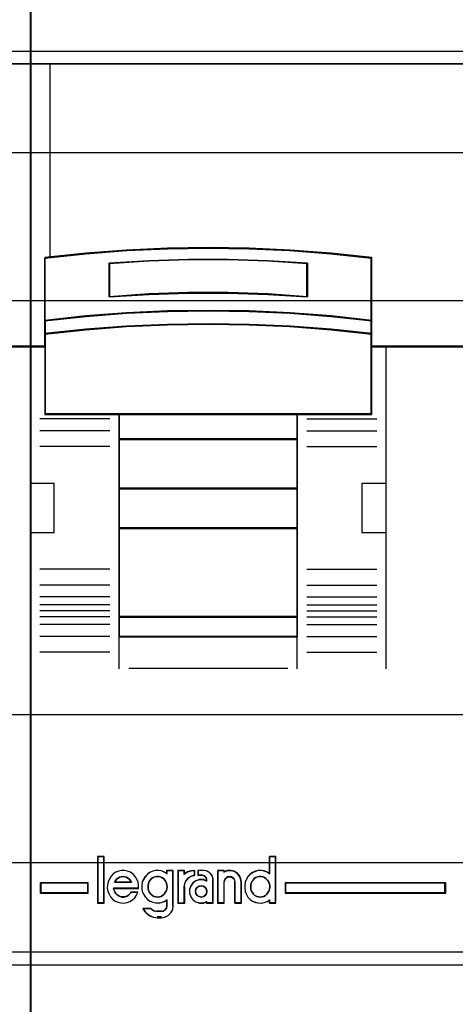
# Model space of a CAD drawing. Extents: x -558982 to 5119495, y -5290134 to 121759.
# Tile 9 of 256: x -478708 to -478487, y -26345 to -25847. Entities that reach past the tile are written whole.
import ezdxf

# ---------------------------------------------------------------- set-up
doc = ezdxf.new("R2010")
doc.units = 0
doc.header["$MEASUREMENT"] = 0
doc.layers.get('0').update_dxf_attribs({"color": 252})
for name, color, linetype in [('30', 7, 'Continuous'), ('45', 8, 'Continuous'), ('50', 7, 'Continuous')]:
    doc.layers.add(name, color=color, linetype=linetype)

# ---------------------------------------------------------------- blocks, each defined once
blk = doc.blocks.new('*U1067')
at = {"layer": '50', "color": 7}
blk.add_lwpolyline([(61.983887, -637.345466), (386.017439, -637.345466), (386.017439, -683.650775), (61.983887, -683.650775), (61.983887, -637.345466)], dxfattribs=at)
blk = doc.blocks.new('*U1068')
at = {"layer": '30', "color": 7}
blk.add_lwpolyline([(51.981526, -642.474906), (396.088727, -642.474906), (396.088727, -678.452483), (51.981526, -678.452483), (51.981526, -642.474906)], close=True, dxfattribs=at)
for points in [[(51.981526, -642.474906), (396.088727, -642.474906), (396.088727, -678.452483), (51.981526, -678.452483), (51.981526, -642.474906)], [(51.981526, -649.971779), (396.088727, -649.971779), (396.088727, -670.95561), (51.981526, -670.95561), (51.981526, -649.971779)]]:
    blk.add_lwpolyline(points, dxfattribs=at)
blk = doc.blocks.new('*U1069')
at = {"layer": '45', "color": 7}
for points in [[(98.02738, -618.991234), (61.975934, -618.991234), (61.975934, -701.994414), (98.02738, -701.994414), (98.02738, -618.991234)], [(98.011474, -619.007123), (61.99184, -619.007123), (61.99184, -701.978525), (98.011474, -701.978525), (98.011474, -619.007123)], [(96.982872, -637.994259), (96.982872, -652.318028), (98.02738, -652.318028), (98.02738, -637.994259), (96.982872, -637.994259)]]:
    blk.add_lwpolyline(points, close=True, dxfattribs=at)
at = {"layer": '45', "color": 139}
blk.add_lwpolyline([(98.02738, -618.991234), (61.975934, -618.991234), (61.975934, -701.994414), (98.02738, -701.994414), (98.02738, -618.991234)], close=True, dxfattribs=at)
for points in [[(61.975934, -637.994259), (98.02738, -637.994259)], [(98.02738, -652.283602), (79.236833, -652.283602)], [(61.975934, -682.972852), (98.02738, -682.972852)]]:
    blk.add_lwpolyline(points, dxfattribs=at)
at = {"layer": '45', "color": 140}
for points in [[(96.982872, -637.994259), (96.982872, -652.318028), (98.02738, -652.318028), (98.02738, -637.994259), (96.982872, -637.994259)], [(97.001429, -638.010148), (97.001429, -652.302139), (98.011474, -652.302139), (98.011474, -638.010148), (97.001429, -638.010148)]]:
    blk.add_lwpolyline(points, close=True, dxfattribs=at)
blk = doc.blocks.new('*U1070')
at = {"layer": '45', "color": 7}
for points in [[(134.025806, -618.991234), (97.97436, -618.991234), (97.97436, -701.994414), (134.025806, -701.994414), (134.025806, -618.991234)], [(133.018412, -637.994259), (97.97436, -637.994259), (97.97436, -652.318028), (98.724201, -652.318028), (98.724201, -651.683989), (98.724201, -651.000329), (98.724201, -647.824621), (100.786264, -647.604085), (102.848328, -647.449711), (104.915905, -647.355983), (106.988995, -647.322903), (109.056573, -647.355983), (111.118636, -647.449711), (113.191727, -647.604085), (115.25379, -647.824621), (115.25379, -651.000329), (115.25379, -651.683989), (115.25379, -652.318028), (115.992604, -652.318028), (133.018412, -652.318028), (133.018412, -637.994259)], [(109.068339, -650.532433), (111.132671, -650.621303), (113.208042, -650.782379), (115.272373, -651.004552), (115.272373, -647.805254), (113.208042, -647.583081), (111.132671, -647.427559), (109.068339, -647.333136), (106.998488, -647.29981), (104.923117, -647.333136), (102.853266, -647.427559), (100.788934, -647.583081), (98.724603, -647.805254), (98.724603, -651.004552), (100.788934, -650.782379), (102.853266, -650.621303), (104.923117, -650.532433), (106.998488, -650.504662), (109.068339, -650.532433)], [(112.0169, -648.091183), (112.0169, -649.783761), (110.010686, -649.666066), (107.998944, -649.61002), (105.998256, -649.61002), (103.986515, -649.666066), (101.974774, -649.783761), (101.974774, -648.091183), (103.986515, -647.967883), (105.998256, -647.906233), (107.998944, -647.906233), (110.010686, -647.967883), (112.0169, -648.091183)], [(107.998944, -649.61002), (110.010686, -649.666066), (112.0169, -649.783761), (112.0169, -648.091183), (110.010686, -647.967883), (107.998944, -647.906233), (105.998256, -647.906233), (103.986515, -647.967883), (101.974774, -648.091183), (101.974774, -649.783761), (103.986515, -649.666066), (105.998256, -649.61002), (107.998944, -649.61002)], [(107.995767, -649.597072), (110.001135, -649.652169), (112.000994, -649.767873), (112.000994, -648.103942), (110.001135, -647.982728), (107.995767, -647.922122), (106.001417, -647.922122), (103.996048, -647.982728), (101.99068, -648.103942), (101.99068, -649.767873), (103.996048, -649.652169), (106.001417, -649.597072), (107.995767, -649.597072)], [(111.132671, -651.300574), (113.208042, -651.458918), (115.272373, -651.685123), (115.272373, -650.983887), (113.208042, -650.757681), (111.132671, -650.593683), (109.068339, -650.503201), (106.998488, -650.474925), (104.923117, -650.503201), (102.853266, -650.593683), (100.788934, -650.757681), (98.724603, -650.983887), (98.724603, -651.685123), (100.788934, -651.458918), (102.853266, -651.300574), (104.923117, -651.204437), (106.998488, -651.170506), (109.068339, -651.204437), (111.132671, -651.300574)], [(111.124723, -651.294783), (113.196104, -651.448969), (115.256467, -651.669234), (115.256467, -650.986411), (113.196104, -650.766146), (111.124723, -650.606453), (109.06436, -650.518347), (106.998488, -650.490814), (104.927107, -650.518347), (102.861235, -650.606453), (100.800872, -650.766146), (98.740509, -650.986411), (98.740509, -651.669234), (100.800872, -651.448969), (102.861235, -651.294783), (104.927107, -651.20117), (106.998488, -651.16813), (109.06436, -651.20117), (111.124723, -651.294783)], [(98.724603, -652.291901), (98.724603, -655.744716), (102.477933, -655.744716), (111.508004, -655.744716), (115.272373, -655.744716), (115.272373, -652.291901), (115.272373, -651.654543), (113.208042, -651.432854), (111.132671, -651.277671), (109.068339, -651.183453), (106.998488, -651.1502), (104.923117, -651.183453), (102.853266, -651.277671), (100.788934, -651.432854), (98.724603, -651.654543), (98.724603, -652.291901)], [(98.740509, -652.299893), (98.740509, -655.728827), (102.486624, -655.728827), (111.499335, -655.728827), (115.256467, -655.728827), (115.256467, -652.299893), (115.256467, -651.666944), (113.196104, -651.446788), (111.124723, -651.292678), (109.06436, -651.199112), (106.998488, -651.166088), (104.927107, -651.199112), (102.861235, -651.292678), (100.800872, -651.446788), (98.740509, -651.666944), (98.740509, -652.299893)], [(111.515854, -655.71029), (102.470518, -655.71029), (102.470518, -657.021117), (111.515854, -657.021117), (111.515854, -655.71029)], [(111.499948, -655.726179), (102.486424, -655.726179), (102.486424, -657.005229), (111.499948, -657.005229), (111.499948, -655.726179)], [(111.515854, -656.986692), (102.470518, -656.986692), (102.470518, -659.513014), (111.515854, -659.513014), (111.515854, -656.986692)], [(111.499948, -657.00258), (102.486424, -657.00258), (102.486424, -659.497125), (111.499948, -659.497125), (111.499948, -657.00258)], [(111.515854, -659.47594), (102.470518, -659.47594), (102.470518, -661.520301), (111.515854, -661.520301), (111.515854, -659.47594)], [(111.499948, -659.494477), (102.486424, -659.494477), (102.486424, -661.504412), (111.499948, -661.504412), (111.499948, -659.494477)], [(111.515854, -661.485875), (102.470518, -661.485875), (102.470518, -666.014188), (111.515854, -666.014188), (111.515854, -661.485875)], [(111.499948, -661.501764), (102.486424, -661.501764), (102.486424, -665.998299), (111.499948, -665.998299), (111.499948, -661.501764)], [(111.515854, -665.977114), (102.470518, -665.977114), (102.470518, -667.009887), (111.515854, -667.009887), (111.515854, -665.977114)], [(111.499948, -665.995651), (102.486424, -665.995651), (102.486424, -666.99135), (111.499948, -666.99135), (111.499948, -665.995651)], [(100.914359, -680.004291), (100.914359, -679.469368), (98.504567, -679.469368), (98.504567, -680.004291), (100.914359, -680.004291)], [(110.879606, -679.469368), (110.879606, -680.004291), (119.012986, -680.004291), (119.012986, -679.469368), (110.879606, -679.469368)]]:
    blk.add_lwpolyline(points, close=True, dxfattribs=at)
at = {"layer": '45', "color": 139}
for points in [[(134.025806, -618.991234), (97.97436, -618.991234), (97.97436, -701.994414), (134.025806, -701.994414), (134.025806, -618.991234)], [(133.002506, -638.010148), (97.992917, -638.010148), (97.992917, -652.302139), (98.742021, -652.302139), (98.742021, -651.669506), (98.742021, -650.987364), (98.742021, -647.818701), (100.802056, -647.598655), (102.862092, -647.444622), (104.927636, -647.351103), (106.998687, -647.318096), (109.064231, -647.351103), (111.124267, -647.444622), (113.195319, -647.598655), (115.255354, -647.818701), (115.255354, -650.987364), (115.255354, -651.669506), (115.255354, -652.302139), (115.993442, -652.302139), (133.002506, -652.302139), (133.002506, -638.010148)], [(98.740509, -652.299893), (98.740509, -655.728827), (102.486624, -655.728827), (111.499335, -655.728827), (115.256467, -655.728827), (115.256467, -652.299893), (115.256467, -651.666944), (113.196104, -651.446788), (111.124723, -651.292678), (109.06436, -651.199112), (106.998488, -651.166088), (104.927107, -651.199112), (102.861235, -651.292678), (100.800872, -651.446788), (98.740509, -651.666944), (98.740509, -652.299893)], [(111.513203, -661.483227), (102.467867, -661.483227), (102.467867, -666.016836), (111.513203, -666.016836), (111.513203, -661.483227)], [(111.494646, -661.501764), (102.486424, -661.501764), (102.486424, -665.998299), (111.494646, -665.998299), (111.494646, -661.501764)], [(101.712321, -678.161188), (101.40215, -678.161188), (101.40215, -680.483604), (101.712321, -680.483604), (101.712321, -678.161188)], [(104.421477, -680.192309), (104.512835, -680.186622), (104.604194, -680.163874), (104.678423, -680.112691), (104.752652, -680.044447), (104.815461, -679.970517), (104.866851, -679.890899), (104.88969, -679.79422), (104.90682, -679.691854), (104.8954, -679.595176), (104.883981, -679.504184), (104.838301, -679.413192), (104.786912, -679.333575), (104.729813, -679.259644), (104.638454, -679.208461), (104.564225, -679.168652), (104.467156, -679.151591), (104.375797, -679.151591), (104.284438, -679.168652), (104.19879, -679.208461), (104.12456, -679.259644), (104.056041, -679.333575), (103.998942, -679.413192), (103.964683, -679.504184), (103.941843, -679.595176), (103.941843, -679.691854), (103.947553, -679.79422), (103.981812, -679.890899), (104.021782, -679.970517), (104.090301, -680.044447), (104.16453, -680.112691), (104.244469, -680.163874), (104.335828, -680.186622), (104.421477, -680.192309)], [(109.625869, -680.192309), (109.711518, -680.186622), (109.802877, -680.163874), (109.888526, -680.112691), (109.951335, -680.044447), (110.014144, -679.970517), (110.065533, -679.890899), (110.088373, -679.79422), (110.105503, -679.691854), (110.105503, -679.595176), (110.071243, -679.504184), (110.048404, -679.413192), (109.985595, -679.333575), (109.911366, -679.259644), (109.842846, -679.208461), (109.768617, -679.168652), (109.677259, -679.151591), (109.57448, -679.151591), (109.483121, -679.168652), (109.397472, -679.208461), (109.323243, -679.259644), (109.266144, -679.333575), (109.203335, -679.413192), (109.163365, -679.504184), (109.146236, -679.595176), (109.140526, -679.691854), (109.146236, -679.79422), (109.186205, -679.890899), (109.231884, -679.970517), (109.288984, -680.044447), (109.357503, -680.112691), (109.448862, -680.163874), (109.53451, -680.186622), (109.625869, -680.192309)], [(106.916306, -679.904986), (106.898678, -679.799439), (106.839918, -679.705619), (106.745902, -679.635254), (106.634258, -679.617663), (106.528489, -679.635254), (106.434473, -679.705619), (106.369837, -679.799439), (106.346333, -679.904986), (106.369837, -680.016397), (106.434473, -680.110217), (106.528489, -680.168854), (106.634258, -680.192309), (106.745902, -680.168854), (106.839918, -680.110217), (106.898678, -680.016397), (106.916306, -679.904986)]]:
    blk.add_lwpolyline(points, close=True, dxfattribs=at)
at = {"layer": '45', "color": 59}
for points in [[(134.0099, -619.007123), (97.992917, -619.007123), (97.992917, -701.978525), (134.0099, -701.978525), (134.0099, -619.007123)], [(109.068339, -650.532433), (111.132671, -650.621303), (113.208042, -650.782379), (115.272373, -651.004552), (115.272373, -647.805254), (113.208042, -647.583081), (111.132671, -647.427559), (109.068339, -647.333136), (106.998488, -647.29981), (104.923117, -647.333136), (102.853266, -647.427559), (100.788934, -647.583081), (98.724603, -647.805254), (98.724603, -651.004552), (100.788934, -650.782379), (102.853266, -650.621303), (104.923117, -650.532433), (106.998488, -650.504662), (109.068339, -650.532433)], [(112.0169, -648.091183), (112.0169, -649.783761), (110.010686, -649.666066), (107.998944, -649.61002), (105.998256, -649.61002), (103.986515, -649.666066), (101.974774, -649.783761), (101.974774, -648.091183), (103.986515, -647.967883), (105.998256, -647.906233), (107.998944, -647.906233), (110.010686, -647.967883), (112.0169, -648.091183)], [(107.998944, -649.61002), (110.010686, -649.666066), (112.0169, -649.783761), (112.0169, -648.091183), (110.010686, -647.967883), (107.998944, -647.906233), (105.998256, -647.906233), (103.986515, -647.967883), (101.974774, -648.091183), (101.974774, -649.783761), (103.986515, -649.666066), (105.998256, -649.61002), (107.998944, -649.61002)], [(107.995767, -649.597072), (110.001135, -649.652169), (112.000994, -649.767873), (112.000994, -648.103942), (110.001135, -647.982728), (107.995767, -647.922122), (106.001417, -647.922122), (103.996048, -647.982728), (101.99068, -648.103942), (101.99068, -649.767873), (103.996048, -649.652169), (106.001417, -649.597072), (107.995767, -649.597072)], [(111.132671, -651.300574), (113.208042, -651.458918), (115.272373, -651.685123), (115.272373, -650.983887), (113.208042, -650.757681), (111.132671, -650.593683), (109.068339, -650.503201), (106.998488, -650.474925), (104.923117, -650.503201), (102.853266, -650.593683), (100.788934, -650.757681), (98.724603, -650.983887), (98.724603, -651.685123), (100.788934, -651.458918), (102.853266, -651.300574), (104.923117, -651.204437), (106.998488, -651.170506), (109.068339, -651.204437), (111.132671, -651.300574)], [(111.124723, -651.294783), (113.196104, -651.448969), (115.256467, -651.669234), (115.256467, -650.986411), (113.196104, -650.766146), (111.124723, -650.606453), (109.06436, -650.518347), (106.998488, -650.490814), (104.927107, -650.518347), (102.861235, -650.606453), (100.800872, -650.766146), (98.740509, -650.986411), (98.740509, -651.669234), (100.800872, -651.448969), (102.861235, -651.294783), (104.927107, -651.20117), (106.998488, -651.16813), (109.06436, -651.20117), (111.124723, -651.294783)], [(98.724603, -652.291901), (98.724603, -655.744716), (102.477933, -655.744716), (111.508004, -655.744716), (115.272373, -655.744716), (115.272373, -652.291901), (115.272373, -651.654543), (113.208042, -651.432854), (111.132671, -651.277671), (109.068339, -651.183453), (106.998488, -651.1502), (104.923117, -651.183453), (102.853266, -651.277671), (100.788934, -651.432854), (98.724603, -651.654543), (98.724603, -652.291901)], [(111.515854, -655.71029), (102.470518, -655.71029), (102.470518, -657.021117), (111.515854, -657.021117), (111.515854, -655.71029)], [(111.499948, -655.726179), (102.486424, -655.726179), (102.486424, -657.005229), (111.499948, -657.005229), (111.499948, -655.726179)], [(111.515854, -656.986692), (102.470518, -656.986692), (102.470518, -659.513014), (111.515854, -659.513014), (111.515854, -656.986692)], [(111.499948, -657.00258), (102.486424, -657.00258), (102.486424, -659.497125), (111.499948, -659.497125), (111.499948, -657.00258)], [(111.515854, -659.47594), (102.470518, -659.47594), (102.470518, -661.520301), (111.515854, -661.520301), (111.515854, -659.47594)], [(111.499948, -659.494477), (102.486424, -659.494477), (102.486424, -661.504412), (111.499948, -661.504412), (111.499948, -659.494477)], [(111.515854, -661.485875), (102.470518, -661.485875), (102.470518, -666.014188), (111.515854, -666.014188), (111.515854, -661.485875)], [(111.499948, -661.501764), (102.486424, -661.501764), (102.486424, -665.998299), (111.499948, -665.998299), (111.499948, -661.501764)], [(111.515854, -665.977114), (102.470518, -665.977114), (102.470518, -667.009887), (111.515854, -667.009887), (111.515854, -665.977114)], [(111.499948, -665.995651), (102.486424, -665.995651), (102.486424, -666.99135), (111.499948, -666.99135), (111.499948, -665.995651)], [(101.728227, -678.1453), (101.383593, -678.1453), (101.383593, -680.499493), (101.728227, -680.499493), (101.728227, -678.1453)], [(108.866475, -679.913734), (108.922809, -680.058779), (108.996044, -680.198245), (109.114347, -680.309818), (109.238283, -680.399077), (109.379119, -680.460442), (109.525589, -680.493914), (109.677692, -680.499493), (109.824162, -680.477178), (109.976265, -680.421391), (110.100201, -680.34329), (110.100201, -680.499493), (110.415674, -680.499493), (110.415674, -678.1453), (110.100201, -678.1453), (110.100201, -679.01557), (109.976265, -678.937469), (109.824162, -678.881682), (109.677692, -678.853789), (109.525589, -678.853789), (109.379119, -678.89284), (109.238283, -678.959783), (109.114347, -679.049042), (108.996044, -679.160615), (108.922809, -679.294503), (108.866475, -679.439548), (108.838307, -679.601329), (108.838307, -679.757531), (108.866475, -679.913734)], [(102.533775, -680.162327), (102.460432, -680.12861), (102.381448, -680.072416), (102.31939, -680.010602), (102.257331, -679.92631), (102.223481, -679.847638), (102.200914, -679.752108), (103.464656, -679.752108), (103.464656, -679.589144), (103.436448, -679.4318), (103.374389, -679.280075), (103.289763, -679.150828), (103.182571, -679.027201), (103.058453, -678.93729), (102.906127, -678.875476), (102.759443, -678.841759), (102.607117, -678.841759), (102.460432, -678.875476), (102.308106, -678.93167), (102.183989, -679.021581), (102.076796, -679.13397), (101.986529, -679.263217), (101.918828, -679.414942), (101.884978, -679.572286), (101.879336, -679.735249), (101.907545, -679.892594), (101.969604, -680.038699), (102.048588, -680.179185), (102.150138, -680.297193), (102.274256, -680.398343), (102.426582, -680.460157), (102.567625, -680.493873), (102.725593, -680.499493), (102.88356, -680.477015), (103.024603, -680.420821), (103.148721, -680.33091), (103.272838, -680.22976), (103.357464, -680.094893), (103.419523, -679.954407), (103.08102, -679.954407), (103.024603, -680.021841), (102.956903, -680.089274), (102.88356, -680.139849), (102.798935, -680.167946), (102.708667, -680.184804), (102.6184, -680.184804), (102.533775, -680.162327)], [(103.055071, -679.369117), (103.106766, -679.456127), (102.245179, -679.456127), (102.296875, -679.369117), (102.354314, -679.294537), (102.423241, -679.232386), (102.497912, -679.188881), (102.58407, -679.164021), (102.675973, -679.151591), (102.762132, -679.164021), (102.854034, -679.188881), (102.928705, -679.232386), (102.997632, -679.294537), (103.055071, -679.369117)], [(103.106766, -679.456127), (102.245179, -679.456127), (102.296875, -679.369117), (102.354314, -679.294537), (102.423241, -679.232386), (102.497912, -679.188881), (102.58407, -679.164021), (102.675973, -679.151591), (102.762132, -679.164021), (102.854034, -679.188881), (102.928705, -679.232386), (102.997632, -679.294537), (103.055071, -679.369117), (103.106766, -679.456127)], [(103.721788, -680.048421), (103.806272, -680.18808), (103.913285, -680.299808), (104.025931, -680.389191), (104.178002, -680.450641), (104.318809, -680.484159), (104.476513, -680.489746), (104.617319, -680.4674), (104.763759, -680.411536), (104.898933, -680.333327), (104.898933, -680.651751), (104.876404, -680.757893), (104.814449, -680.847275), (104.724333, -680.903139), (104.617319, -680.925484), (104.42019, -680.925484), (104.228693, -680.891966), (104.070989, -680.791411), (103.67673, -680.791411), (103.811904, -680.975762), (103.986505, -681.121008), (104.194899, -681.210391), (104.42019, -681.238323), (104.617319, -681.238323), (104.797552, -681.215977), (104.96652, -681.126595), (105.096063, -680.998108), (105.191811, -680.836102), (105.21434, -680.651751), (105.21434, -678.841759), (104.898933, -678.841759), (104.898933, -679.003765), (104.763759, -678.925555), (104.617319, -678.869691), (104.476513, -678.841759), (104.318809, -678.841759), (104.178002, -678.880864), (104.025931, -678.947901), (103.913285, -679.037283), (103.806272, -679.149011), (103.721788, -679.283085), (103.654201, -679.428331), (103.631672, -679.590336), (103.631672, -679.746755), (103.654201, -679.903174), (103.721788, -680.048421)], [(104.729813, -679.259644), (104.786912, -679.333575), (104.838301, -679.413192), (104.883981, -679.504184), (104.8954, -679.595176), (104.90682, -679.691854), (104.88969, -679.79422), (104.866851, -679.890899), (104.815461, -679.970517), (104.752652, -680.044447), (104.678423, -680.112691), (104.604194, -680.163874), (104.512835, -680.186622), (104.421477, -680.192309), (104.335828, -680.186622), (104.244469, -680.163874), (104.16453, -680.112691), (104.090301, -680.044447), (104.021782, -679.970517), (103.981812, -679.890899), (103.947553, -679.79422), (103.941843, -679.691854), (103.941843, -679.595176), (103.964683, -679.504184), (103.998942, -679.413192), (104.056041, -679.333575), (104.12456, -679.259644), (104.19879, -679.208461), (104.284438, -679.168652), (104.375797, -679.151591), (104.467156, -679.151591), (104.564225, -679.168652), (104.638454, -679.208461), (104.729813, -679.259644)], [(104.244469, -680.163874), (104.16453, -680.112691), (104.090301, -680.044447), (104.021782, -679.970517), (103.981812, -679.890899), (103.947553, -679.79422), (103.941843, -679.691854), (103.941843, -679.595176), (103.964683, -679.504184), (103.998942, -679.413192), (104.056041, -679.333575), (104.12456, -679.259644), (104.19879, -679.208461), (104.284438, -679.168652), (104.375797, -679.151591), (104.467156, -679.151591), (104.564225, -679.168652), (104.638454, -679.208461), (104.729813, -679.259644), (104.786912, -679.333575), (104.838301, -679.413192), (104.883981, -679.504184), (104.8954, -679.595176), (104.90682, -679.691854), (104.88969, -679.79422), (104.866851, -679.890899), (104.815461, -679.970517), (104.752652, -680.044447), (104.678423, -680.112691), (104.604194, -680.163874), (104.512835, -680.186622), (104.421477, -680.192309), (104.335828, -680.186622), (104.244469, -680.163874)], [(105.455585, -678.841759), (105.455585, -680.499493), (105.777244, -680.499493), (105.777244, -679.667816), (105.80022, -679.499233), (105.880634, -679.341889), (105.995513, -679.212642), (106.150598, -679.128351), (106.317172, -679.077776), (106.317172, -678.841759), (106.116135, -678.858618), (105.938073, -678.914812), (105.777244, -679.021581), (105.777244, -678.841759), (105.455585, -678.841759)], [(105.471491, -678.860296), (105.471491, -680.483604), (105.781273, -680.483604), (105.781273, -679.669199), (105.803401, -679.504117), (105.880846, -679.35004), (105.991483, -679.223477), (106.140842, -679.140936), (106.301265, -679.091411), (106.301265, -678.860296), (106.107651, -678.876805), (105.936165, -678.931832), (105.781273, -679.036384), (105.781273, -678.860296), (105.471491, -678.860296)], [(106.106584, -679.6341), (106.044115, -679.813922), (106.044115, -679.999363), (106.106584, -680.179185), (106.214485, -680.33091), (106.362139, -680.437679), (106.538188, -680.493873), (106.742632, -680.493873), (106.907323, -680.437679), (106.907323, -680.499493), (107.242383, -680.499493), (107.242383, -679.313792), (107.219667, -679.167687), (107.140161, -679.03844), (107.032261, -678.93167), (106.901644, -678.869857), (106.759669, -678.841759), (106.481398, -678.841759), (106.481398, -679.077776), (106.674484, -679.077776), (106.799422, -679.111492), (106.884607, -679.201403), (106.907323, -679.313792), (106.907323, -679.386845), (106.742632, -679.319411), (106.538188, -679.319411), (106.362139, -679.375606), (106.214485, -679.487994), (106.106584, -679.6341)], [(107.465071, -678.841759), (107.465071, -680.499493), (107.794349, -680.499493), (107.794349, -679.4318), (107.817058, -679.33065), (107.868153, -679.240739), (107.958989, -679.173306), (108.066856, -679.156448), (108.169046, -679.173306), (108.271236, -679.240739), (108.328008, -679.33065), (108.34504, -679.4318), (108.34504, -680.499493), (108.668641, -680.499493), (108.668641, -679.4318), (108.645932, -679.263217), (108.572128, -679.100253), (108.452907, -678.971006), (108.310976, -678.881095), (108.134982, -678.841759), (107.958989, -678.852998), (107.794349, -678.909193), (107.794349, -678.841759), (107.465071, -678.841759)], [(107.480977, -678.860296), (107.480977, -680.483604), (107.801552, -680.483604), (107.801552, -679.438084), (107.823661, -679.339034), (107.873405, -679.250991), (107.96184, -679.184958), (108.066856, -679.16845), (108.166345, -679.184958), (108.265834, -679.250991), (108.321105, -679.339034), (108.337687, -679.438084), (108.337687, -680.483604), (108.652735, -680.483604), (108.652735, -679.438084), (108.630626, -679.273002), (108.558773, -679.113422), (108.442703, -678.986859), (108.304524, -678.898815), (108.133182, -678.860296), (107.96184, -678.871302), (107.801552, -678.926329), (107.801552, -678.860296), (107.480977, -678.860296)], [(109.842846, -679.208461), (109.911366, -679.259644), (109.985595, -679.333575), (110.048404, -679.413192), (110.071243, -679.504184), (110.105503, -679.595176), (110.105503, -679.691854), (110.088373, -679.79422), (110.065533, -679.890899), (110.014144, -679.970517), (109.951335, -680.044447), (109.888526, -680.112691), (109.802877, -680.163874), (109.711518, -680.186622), (109.625869, -680.192309), (109.53451, -680.186622), (109.448862, -680.163874), (109.357503, -680.112691), (109.288984, -680.044447), (109.231884, -679.970517), (109.186205, -679.890899), (109.146236, -679.79422), (109.140526, -679.691854), (109.146236, -679.595176), (109.163365, -679.504184), (109.203335, -679.413192), (109.266144, -679.333575), (109.323243, -679.259644), (109.397472, -679.208461), (109.483121, -679.168652), (109.57448, -679.151591), (109.677259, -679.151591), (109.768617, -679.168652), (109.842846, -679.208461)], [(109.186205, -679.890899), (109.146236, -679.79422), (109.140526, -679.691854), (109.146236, -679.595176), (109.163365, -679.504184), (109.203335, -679.413192), (109.266144, -679.333575), (109.323243, -679.259644), (109.397472, -679.208461), (109.483121, -679.168652), (109.57448, -679.151591), (109.677259, -679.151591), (109.768617, -679.168652), (109.842846, -679.208461), (109.911366, -679.259644), (109.985595, -679.333575), (110.048404, -679.413192), (110.071243, -679.504184), (110.105503, -679.595176), (110.105503, -679.691854), (110.088373, -679.79422), (110.065533, -679.890899), (110.014144, -679.970517), (109.951335, -680.044447), (109.888526, -680.112691), (109.802877, -680.163874), (109.711518, -680.186622), (109.625869, -680.192309), (109.53451, -680.186622), (109.448862, -680.163874), (109.357503, -680.112691), (109.288984, -680.044447), (109.231884, -679.970517), (109.186205, -679.890899)], [(100.895802, -679.988402), (100.895802, -679.485256), (98.520473, -679.485256), (98.520473, -679.988402), (100.895802, -679.988402)], [(106.898678, -679.799439), (106.916306, -679.904986), (106.898678, -680.016397), (106.839918, -680.110217), (106.745902, -680.168854), (106.634258, -680.192309), (106.528489, -680.168854), (106.434473, -680.110217), (106.369837, -680.016397), (106.346333, -679.904986), (106.369837, -679.799439), (106.434473, -679.705619), (106.528489, -679.635254), (106.634258, -679.617663), (106.745902, -679.635254), (106.839918, -679.705619), (106.898678, -679.799439)], [(106.369837, -679.799439), (106.434473, -679.705619), (106.528489, -679.635254), (106.634258, -679.617663), (106.745902, -679.635254), (106.839918, -679.705619), (106.898678, -679.799439), (106.916306, -679.904986), (106.898678, -680.016397), (106.839918, -680.110217), (106.745902, -680.168854), (106.634258, -680.192309), (106.528489, -680.168854), (106.434473, -680.110217), (106.369837, -680.016397), (106.346333, -679.904986), (106.369837, -679.799439)]]:
    blk.add_lwpolyline(points, close=True, dxfattribs=at)
at = {"layer": '45', "color": 139}
for points in [[(97.97436, -637.994259), (134.025806, -637.994259)], [(115.272373, -647.834733), (113.208042, -647.599602), (111.132671, -647.43501), (109.068339, -647.335079), (106.998488, -647.29981), (104.923117, -647.335079), (102.853266, -647.43501), (100.788934, -647.599602), (98.724603, -647.834733)], [(98.724603, -647.800307), (98.724603, -655.744716)], [(115.23791, -655.744716), (115.23791, -647.800307)], [(112.0169, -648.120732), (110.010686, -647.977732), (107.998944, -647.906233), (105.998256, -647.906233), (103.986515, -647.977732), (101.974774, -648.120732)], [(101.974774, -649.783761), (101.974774, -648.086306)], [(111.982437, -649.783761), (111.982437, -648.086306)], [(112.0169, -649.783761), (110.010686, -649.643837), (107.998944, -649.577207), (105.998256, -649.577207), (103.986515, -649.643837), (101.974774, -649.783761)], [(115.272373, -651.004552), (113.208042, -650.769162), (111.132671, -650.598505), (109.068339, -650.504349), (106.998488, -650.474925), (104.923117, -650.504349), (102.853266, -650.598505), (100.788934, -650.769162), (98.724603, -651.004552)], [(115.272373, -651.685123), (113.208042, -651.449992), (111.132671, -651.2854), (109.068339, -651.185469), (106.998488, -651.1502), (104.923117, -651.185469), (102.853266, -651.2854), (100.788934, -651.449992), (98.724603, -651.685123)], [(98.759066, -652.283602), (97.97436, -652.283602)], [(134.025806, -652.283602), (115.23791, -652.283602)], [(115.974898, -652.283602), (115.974898, -668.62525)], [(115.272373, -655.71029), (98.724603, -655.71029)], [(102.470518, -655.71029), (102.470518, -667.009887)], [(102.470518, -655.71029), (111.515854, -655.71029)], [(111.481391, -655.71029), (111.481391, -667.009887)], [(102.009237, -655.967159), (98.470103, -655.967159)], [(111.982437, -655.967159), (115.526873, -655.967159)], [(102.009237, -656.573582), (98.470103, -656.573582)], [(111.982437, -656.573582), (115.526873, -656.573582)], [(102.470518, -656.986692), (111.515854, -656.986692)], [(102.009237, -657.370671), (98.470103, -657.370671)], [(111.982437, -657.370671), (115.526873, -657.370671)], [(97.97436, -659.234959), (99.207092, -659.234959)], [(99.169977, -659.234959), (99.169977, -661.761281)], [(114.784583, -661.761281), (114.784583, -659.234959)], [(114.784583, -659.234959), (116.009361, -659.234959)], [(102.470518, -659.47594), (111.515854, -659.47594)], [(97.97436, -661.726855), (99.207092, -661.726855)], [(102.467867, -661.483227), (111.513203, -661.483227)], [(102.470518, -661.485875), (111.515854, -661.485875)], [(114.784583, -661.726855), (116.009361, -661.726855)], [(102.009237, -663.591143), (98.470103, -663.591143)], [(111.982437, -663.591143), (115.526873, -663.591143)], [(102.009237, -664.393528), (98.470103, -664.393528)], [(111.982437, -664.393528), (115.526873, -664.393528)], [(102.009237, -664.989359), (98.470103, -664.989359)], [(111.982437, -664.989359), (115.526873, -664.989359)], [(102.009237, -665.389228), (98.470103, -665.389228)], [(102.009237, -665.691115), (98.470103, -665.691115)], [(111.982437, -665.389228), (115.526873, -665.389228)], [(111.982437, -665.691115), (115.526873, -665.691115)], [(102.009237, -665.995651), (98.470103, -665.995651)], [(102.467867, -665.974466), (111.513203, -665.974466)], [(102.470518, -665.977114), (111.515854, -665.977114)], [(111.982437, -665.995651), (115.526873, -665.995651)], [(102.009237, -666.390223), (98.470103, -666.390223)], [(111.982437, -666.390223), (115.526873, -666.390223)], [(102.009237, -666.99135), (98.470103, -666.99135)], [(102.470518, -666.972813), (111.515854, -666.972813)], [(102.470518, -666.972813), (102.470518, -668.62525)], [(111.481391, -666.972813), (111.481391, -668.62525)], [(111.982437, -666.99135), (115.526873, -666.99135)], [(102.009237, -667.793735), (98.470103, -667.793735)], [(111.982437, -667.793735), (115.526873, -667.793735)], [(102.971563, -668.590824), (111.020111, -668.590824)], [(101.383593, -678.1453), (101.383593, -680.499493)], [(101.383593, -678.1453), (101.728227, -678.1453)], [(101.693764, -678.1453), (101.693764, -680.499493)], [(110.071039, -678.1453), (110.071039, -679.037721)], [(110.071039, -678.1453), (110.415674, -678.1453)], [(110.37856, -678.1453), (110.37856, -680.499493)], [(103.464656, -679.752108), (103.464656, -679.589144), (103.436448, -679.4318), (103.374389, -679.280075), (103.289763, -679.150828), (103.182571, -679.027201), (103.058453, -678.93729), (102.906127, -678.875476), (102.759443, -678.841759), (102.607117, -678.841759), (102.460432, -678.875476), (102.308106, -678.93167), (102.183989, -679.021581), (102.076796, -679.13397), (101.986529, -679.263217), (101.918828, -679.414942), (101.884978, -679.572286), (101.879336, -679.735249), (101.907545, -679.892594), (101.969604, -680.038699), (102.048588, -680.179185), (102.150138, -680.297193), (102.274256, -680.398343), (102.426582, -680.460157), (102.567625, -680.493873), (102.725593, -680.499493), (102.88356, -680.477015), (103.024603, -680.420821), (103.148721, -680.33091), (103.272838, -680.22976), (103.357464, -680.094893), (103.419523, -679.954407)], [(103.106766, -679.456127), (103.055071, -679.369117), (102.997632, -679.294537), (102.928705, -679.232386), (102.854034, -679.188881), (102.762132, -679.164021), (102.675973, -679.151591), (102.58407, -679.164021), (102.497912, -679.188881), (102.423241, -679.232386), (102.354314, -679.294537), (102.296875, -679.369117), (102.245179, -679.456127)], [(104.90682, -679.004723), (104.770804, -678.926051), (104.623454, -678.869857), (104.481771, -678.841759), (104.323086, -678.841759), (104.181402, -678.881095), (104.028385, -678.948529), (103.915038, -679.03844), (103.807359, -679.150828), (103.722349, -679.285695), (103.654341, -679.4318), (103.631672, -679.594764), (103.631672, -679.752108), (103.654341, -679.909452), (103.722349, -680.055557), (103.807359, -680.196043), (103.915038, -680.308432), (104.028385, -680.398343), (104.181402, -680.460157), (104.323086, -680.493873), (104.481771, -680.499493), (104.623454, -680.477015), (104.770804, -680.420821), (104.90682, -680.342148)], [(104.872357, -678.841759), (104.872357, -679.037721)], [(104.872357, -678.841759), (105.21434, -678.841759)], [(105.179877, -678.841759), (105.179877, -680.661029)], [(105.455585, -678.841759), (105.455585, -680.499493)], [(105.455585, -678.841759), (105.80022, -678.841759)], [(106.317172, -678.841759), (106.11087, -678.86162), (105.928146, -678.927824), (105.763105, -679.05361)], [(105.763105, -678.841759), (105.763105, -679.05361)], [(106.317172, -679.074795), (106.146236, -679.127228), (105.987089, -679.214617), (105.869203, -679.348613), (105.786682, -679.511738), (105.763105, -679.686515)], [(106.282708, -678.841759), (106.282708, -679.109221)], [(106.468281, -678.841759), (106.468281, -679.109221)], [(106.77315, -678.841759), (106.468281, -678.841759)], [(106.468281, -679.074795), (106.690968, -679.074795)], [(106.916306, -679.339609), (106.890959, -679.213507), (106.79591, -679.112626), (106.656504, -679.074795)], [(107.242383, -679.339609), (107.21868, -679.185513), (107.135718, -679.049197), (107.023127, -678.936588), (106.886833, -678.871393), (106.738686, -678.841759)], [(107.465071, -678.841759), (107.465071, -680.499493)], [(107.465071, -678.841759), (107.820309, -678.841759)], [(108.668641, -679.456127), (108.645711, -679.280593), (108.57119, -679.110911), (108.450809, -678.976335), (108.307498, -678.882717), (108.129792, -678.841759), (107.952087, -678.853462), (107.785846, -678.911973)], [(107.785846, -678.841759), (107.785846, -678.945037)], [(108.355819, -679.456127), (108.338191, -679.344257), (108.279431, -679.244816), (108.173663, -679.170236), (108.067894, -679.151591), (107.95625, -679.170236), (107.862234, -679.244816), (107.80935, -679.344257), (107.785846, -679.456127)], [(110.105503, -679.004723), (109.981046, -678.926051), (109.828304, -678.869857), (109.681219, -678.841759), (109.528476, -678.841759), (109.381391, -678.881095), (109.239963, -678.948529), (109.115506, -679.03844), (108.996707, -679.150828), (108.923164, -679.285695), (108.866593, -679.4318), (108.838307, -679.594764), (108.838307, -679.752108), (108.866593, -679.909452), (108.923164, -680.055557), (108.996707, -680.196043), (109.115506, -680.308432), (109.239963, -680.398343), (109.381391, -680.460157), (109.528476, -680.493873), (109.681219, -680.499493), (109.828304, -680.477015), (109.981046, -680.420821), (110.105503, -680.342148)], [(98.504567, -679.469368), (100.914359, -679.469368)], [(98.504567, -680.004291), (98.504567, -679.469368)], [(100.877245, -679.469368), (100.877245, -680.004291)], [(102.19481, -679.734181), (103.464656, -679.734181)], [(102.19481, -679.734181), (102.217717, -679.835326), (102.252079, -679.918622), (102.315075, -680.007868), (102.378071, -680.073315), (102.458248, -680.132812), (102.532698, -680.16851), (102.618602, -680.192309), (102.710232, -680.192309), (102.801863, -680.17446), (102.887767, -680.144711), (102.962217, -680.091164), (103.03094, -680.019767), (103.088209, -679.948371)], [(102.245179, -679.419053), (103.106766, -679.419053)], [(105.455585, -680.499493), (105.80022, -680.499493), (105.80022, -679.652089)], [(106.916306, -679.378444), (106.749901, -679.310479), (106.54333, -679.310479), (106.365448, -679.367117), (106.216258, -679.480391), (106.107234, -679.627648), (106.044115, -679.808887), (106.044115, -679.995789), (106.107234, -680.177028), (106.216258, -680.329949), (106.365448, -680.437559), (106.54333, -680.494196), (106.749901, -680.494196), (106.916306, -680.437559)], [(106.881842, -679.305183), (106.881842, -679.411109)], [(107.20792, -679.305183), (107.20792, -680.499493)], [(107.785846, -679.419053), (107.785846, -680.499493)], [(108.318704, -679.419053), (108.318704, -680.499493)], [(108.634178, -679.419053), (108.634178, -680.499493)], [(110.879606, -679.469368), (119.012986, -679.469368)], [(110.879606, -679.469368), (110.879606, -680.004291)], [(118.975871, -680.004291), (118.975871, -679.469368)], [(98.504567, -679.969865), (100.914359, -679.969865)], [(103.053746, -679.932791), (103.419589, -679.932791)], [(110.879606, -679.969865), (119.012986, -679.969865)], [(101.383593, -680.465067), (101.728227, -680.465067)], [(103.676739, -680.761658), (103.815075, -680.958282), (103.993759, -681.113198), (104.207027, -681.208531), (104.437587, -681.238323)], [(103.676739, -680.761658), (104.098254, -680.761658)], [(104.06114, -680.761658), (104.231148, -680.886783), (104.437587, -680.928491)], [(104.596649, -681.238323), (104.783122, -681.214918), (104.95794, -681.1213), (105.091968, -680.986724), (105.191031, -680.817042), (105.21434, -680.623955)], [(104.596649, -680.928491), (104.714514, -680.903631), (104.813769, -680.84148), (104.882007, -680.74204), (104.90682, -680.623955)], [(104.872357, -680.311475), (104.872357, -680.661029)], [(106.881842, -680.40416), (106.881842, -680.499493)], [(106.881842, -680.465067), (107.242383, -680.465067)], [(107.465071, -680.465067), (107.820309, -680.465067)], [(108.318704, -680.465067), (108.668641, -680.465067)], [(110.071039, -680.311475), (110.071039, -680.499493)], [(110.071039, -680.465067), (110.415674, -680.465067)], [(104.403123, -680.894065), (104.631112, -680.894065)], [(104.631112, -681.201249), (104.403123, -681.201249)], [(97.97436, -682.972852), (134.025806, -682.972852)]]:
    blk.add_lwpolyline(points, dxfattribs=at)
at = {"layer": '45', "color": 140}
blk.add_lwpolyline([(133.018412, -637.994259), (97.97436, -637.994259), (97.97436, -652.318028), (98.724201, -652.318028), (98.724201, -651.683989), (98.724201, -651.000329), (98.724201, -647.824621), (100.786264, -647.604085), (102.848328, -647.449711), (104.915905, -647.355983), (106.988995, -647.322903), (109.056573, -647.355983), (111.118636, -647.449711), (113.191727, -647.604085), (115.25379, -647.824621), (115.25379, -651.000329), (115.25379, -651.683989), (115.25379, -652.318028), (115.992604, -652.318028), (133.018412, -652.318028), (133.018412, -637.994259)], close=True, dxfattribs=at)
blk.add_lwpolyline([(98.971149, -637.994259), (98.971149, -647.802955)], dxfattribs=at)
at = {"layer": '45', "color": 1}
for points in [[(100.914359, -680.004291), (100.914359, -679.469368), (98.504567, -679.469368), (98.504567, -680.004291), (100.914359, -680.004291)], [(110.879606, -679.469368), (110.879606, -680.004291), (119.012986, -680.004291), (119.012986, -679.469368), (110.879606, -679.469368)], [(110.898163, -679.485256), (110.898163, -679.988402), (118.99708, -679.988402), (118.99708, -679.485256), (110.898163, -679.485256)]]:
    blk.add_lwpolyline(points, close=True, dxfattribs=at)

msp = doc.modelspace()

# ---------------------------------------------------------------- block references
at = {"xscale": 10, "yscale": 10, "zscale": 10}
for name in ['*U1068', '*U1067', '*U1069', '*U1070']:
    msp.add_blockref(name, (-479682.25, -19489.05), dxfattribs=at)

doc.saveas('drawing.dxf')
